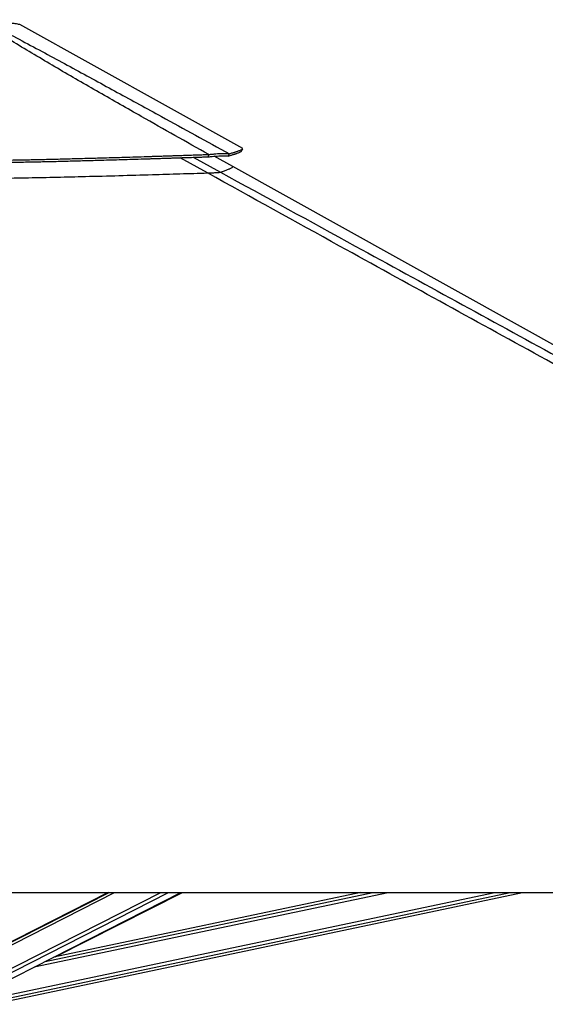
# Model space of a CAD drawing. Header units: millimetres. Extents: x 1591 to 17407, y 888 to 16227.
# Tile 77 of 78: x 15037 to 15858, y 5726 to 7262. Entities that reach past the tile are written whole.
import ezdxf

# ---------------------------------------------------------------- set-up
doc = ezdxf.new("R2010")
doc.units = ezdxf.units.MM

msp = doc.modelspace()

# ---------------------------------------------------------------- linework, layer by layer
at = {"color": 7, "linetype": 'Continuous', "lineweight": 25, "ltscale": 2}
for p, q in [((15385.4, 7060.8), (15037.2, 7254.4)), ((15332, 7048.1), (15332.3, 7051.7)), ((15362.6, 7049.3), (15364.4, 7052.9)), ((15369.8, 7032.9), (15340.9, 7048.9)), ((17161.1, 6037), (15369.8, 7032.9)), ((14838, 5900.6), (17377.9, 5900.6)), ((15175, 5900.6), (14932.9, 5777.5)), ((14954.6, 5730.8), (15288.8, 5900.6)), ((14992.8, 5726), (15821.7, 5900.6)), ((15569.4, 5900.6), (15090.2, 5799.7)), ((15092.4, 5800.1), (15291.1, 5900.6))]:
    msp.add_line(p, q, dxfattribs=at)
at = {"color": 8, "linetype": 'Continuous', "lineweight": 25, "ltscale": 2}
for p, q in [((15330.3, 7022.9), (15287.8, 7046.7)), ((15308.1, 7047.3), (15350.5, 7024.1)), ((14929.1, 5770.3), (15185.4, 5900.6)), ((14929.7, 5774.9), (15176.9, 5900.6)), ((14937.3, 5738), (15257.2, 5900.6)), ((14940.3, 5733.3), (15269.3, 5900.6)), ((14991, 5734.6), (15778.8, 5900.6)), ((14992, 5729.8), (15802.7, 5900.6)), ((15060, 5784.3), (15612.1, 5900.6)), ((15076.9, 5792.9), (15588.2, 5900.6)), ((15216.1, 5863.6), (15289.2, 5900.6))]:
    msp.add_line(p, q, dxfattribs=at)
at = {"color": 7, "linetype": 'Continuous', "lineweight": 25, "ltscale": 2, "flags": 128}
msp.add_lwpolyline([(15383.5, 7057), (15384.5, 7058.8), (15385.5, 7060.5)], dxfattribs=at)
at = {"color": 7, "linetype": 'Continuous', "lineweight": 25, "ltscale": 2}
for points, knots in [([(15332.3, 7051.7), (15297.1, 7071.4), (15239.8, 7103.6), (15161.1, 7148.4), (15106.8, 7179.8), (15063.9, 7205.1), (15032.3, 7224.1), (15001.2, 7243.2), (14981.5, 7255.7), (14971.7, 7262)], [0, 0, 0, 0, 0.283917, 0.462799, 0.641693, 0.73121, 0.820725, 0.91037, 1, 1, 1, 1]), ([(14976.9, 7262), (14989.3, 7255.7), (15014.1, 7243.2), (15049.9, 7224.2), (15085.3, 7205.3), (15131.9, 7180), (15189.6, 7148.5), (15271, 7104), (15329, 7072.2), (15364.4, 7052.9)], [0, 0, 0, 0, 0.089764, 0.179543, 0.26951, 0.35948, 0.539753, 0.720046, 1, 1, 1, 1]), ([(14347.8, 7053), (14359.9, 7052.5), (14383.5, 7051.4), (14418.4, 7049.9), (14451.9, 7048.6), (14484.4, 7047.4), (14516.2, 7046.3), (14547.5, 7045.3), (14578.2, 7044.5), (14619.5, 7043.5), (14671.3, 7042.4), (14733.9, 7041.6), (14788.7, 7041.3), (14836.1, 7041.2), (14876.3, 7041.3), (14916.9, 7041.6), (14958.2, 7042), (15000.5, 7042.6), (15036.8, 7043.3), (15067.2, 7043.9), (15091.4, 7044.5), (15116.3, 7045.1), (15142.3, 7045.8), (15165.1, 7046.4), (15184.8, 7047), (15201.1, 7047.5), (15218.2, 7048), (15232.1, 7048.4), (15242.8, 7048.8), (15249.9, 7049), (15257.4, 7049.2), (15265.4, 7049.5), (15272.9, 7049.7), (15280.5, 7050), (15288.4, 7050.2), (15297.7, 7050.6), (15307.6, 7050.9), (15317, 7051.2), (15325.1, 7051.5), (15330, 7051.6), (15332.3, 7051.7)], [0, 0, 0, 0, 0.037674, 0.073345, 0.107657, 0.140837, 0.173241, 0.20494, 0.236166, 0.266948, 0.33054, 0.39341, 0.456127, 0.496219, 0.536621, 0.577492, 0.61908, 0.661607, 0.705423, 0.7293, 0.753728, 0.778988, 0.805221, 0.83271, 0.848698, 0.865302, 0.882588, 0.90115, 0.908022, 0.915265, 0.922952, 0.931078, 0.93979, 0.946236, 0.954352, 0.964123, 0.975018, 0.984757, 0.993079, 1, 1, 1, 1]), ([(15332.3, 7051.7), (15334.2, 7051.9), (15338.1, 7052.3), (15343.6, 7052.8), (15348.7, 7053.2), (15352.8, 7053.4), (15355.9, 7053.4), (15358.2, 7053.4), (15361.5, 7053.3), (15363.2, 7053.1), (15364.4, 7052.9)], [0, 0, 0, 0, 0.126479, 0.249011, 0.378729, 0.507737, 0.591205, 0.675837, 0.762055, 1, 1, 1, 1]), ([(15362.6, 7049.3), (15363.6, 7049.5), (15365.4, 7050.1), (15367.8, 7050.8), (15370, 7051.5), (15371.9, 7052.1), (15373.6, 7052.7), (15375.2, 7053.2), (15377, 7053.8), (15378.8, 7054.5), (15380.6, 7055.3), (15382, 7055.9), (15383.1, 7056.5), (15383.6, 7056.9), (15383.5, 7057), (15383.5, 7057)], [0, 0, 0, 0, 0.073766, 0.142562, 0.207767, 0.270574, 0.331296, 0.390465, 0.448153, 0.550997, 0.650624, 0.747685, 0.87445, 0.99836, 1, 1, 1, 1]), ([(15364.4, 7052.9), (15365.3, 7053.1), (15367.1, 7053.6), (15369.6, 7054.4), (15371.8, 7055), (15373.7, 7055.6), (15375.5, 7056.2), (15377, 7056.7), (15378.8, 7057.4), (15380.7, 7058.1), (15382.5, 7058.8), (15384, 7059.4), (15385, 7060), (15385.5, 7060.4), (15385.5, 7060.5), (15385.5, 7060.5)], [0, 0, 0, 0, 0.073621, 0.142283, 0.207362, 0.27005, 0.330657, 0.389715, 0.447296, 0.549952, 0.649399, 0.746287, 0.872828, 0.996521, 1, 1, 1, 1]), ([(14348, 7049.4), (14360.2, 7048.9), (14383.8, 7047.8), (14418.6, 7046.3), (14452.1, 7045), (14484.6, 7043.8), (14516.4, 7042.8), (14547.6, 7041.8), (14578.3, 7041), (14619.6, 7040), (14671.4, 7038.9), (14733.9, 7038.1), (14788.7, 7037.8), (14836.1, 7037.7), (14876.2, 7037.8), (14916.9, 7038.1), (14958.2, 7038.5), (15000.4, 7039.1), (15036.7, 7039.8), (15067.1, 7040.4), (15091.3, 7040.9), (15116.2, 7041.6), (15142.1, 7042.2), (15164.9, 7042.9), (15184.6, 7043.4), (15200.9, 7043.9), (15218, 7044.4), (15231.9, 7044.9), (15242.6, 7045.2), (15249.7, 7045.4), (15257.2, 7045.7), (15265.1, 7045.9), (15272.7, 7046.2), (15280.3, 7046.4), (15288.2, 7046.7), (15297.5, 7047), (15307.4, 7047.3), (15316.7, 7047.6), (15324.8, 7047.9), (15329.8, 7048.1), (15332, 7048.1)], [0, 0, 0, 0, 0.037672, 0.073341, 0.107652, 0.14083, 0.173234, 0.204933, 0.236158, 0.26694, 0.330533, 0.393404, 0.456124, 0.496217, 0.53662, 0.577492, 0.619081, 0.661609, 0.705425, 0.729302, 0.75373, 0.77899, 0.805224, 0.832713, 0.8487, 0.865304, 0.882589, 0.901151, 0.908024, 0.915266, 0.922953, 0.931079, 0.939791, 0.946237, 0.954353, 0.964123, 0.975018, 0.984757, 0.993079, 1, 1, 1, 1]), ([(15332, 7048.1), (15333.9, 7048.3), (15337.7, 7048.7), (15343, 7049.1), (15347.9, 7049.5), (15351.7, 7049.6), (15354.7, 7049.7), (15356.9, 7049.7), (15360, 7049.6), (15361.5, 7049.4), (15362.6, 7049.3)], [0, 0, 0, 0, 0.1266703, 0.249099, 0.378503, 0.5071412, 0.5904199, 0.6749487, 0.7611858, 1, 1, 1, 1]), ([(14349.7, 7024.2), (14363.5, 7023.6), (14391.1, 7022.5), (14432.6, 7020.8), (14474.4, 7019.3), (14517, 7018), (14560.6, 7016.7), (14604.9, 7015.7), (14649.4, 7014.8), (14694, 7014.1), (14738.6, 7013.6), (14783.2, 7013.3), (14827.9, 7013.2), (14872.6, 7013.3), (14917.2, 7013.6), (14961.9, 7014), (15006.4, 7014.7), (15051, 7015.4), (15095.4, 7016.4), (15142.5, 7017.5), (15192.1, 7018.8), (15241.3, 7020.2), (15287.4, 7021.6), (15316, 7022.5), (15330.3, 7022.9)], [0, 0, 0, 0, 0.042886, 0.085773, 0.128733, 0.171693, 0.216873, 0.262074, 0.307254, 0.352454, 0.397634, 0.442834, 0.488014, 0.533213, 0.578392, 0.62359, 0.66877, 0.713966, 0.759146, 0.804341, 0.857887, 0.911456, 0.955723, 1, 1, 1, 1]), ([(15330.3, 7022.9), (15331.7, 7023), (15334.4, 7023.1), (15338.3, 7023.2), (15341.8, 7023.4), (15345.5, 7023.6), (15348.3, 7023.8), (15350, 7023.9), (15350.3, 7024), (15350.5, 7024.1)], [0, 0, 0, 0, 0.122541, 0.244922, 0.36856, 0.492142, 0.709613, 0.854689, 1, 1, 1, 1]), ([(17377.9, 5900.6), (17171.3, 6013.4), (16766.4, 6234.7), (16257, 6513.3), (15849.7, 6736.5), (15571.7, 6889.2), (15398.9, 6984.9), (15330.3, 7022.9)], [0, 0, 0, 0, 0.302218, 0.592372, 0.745638, 0.898905, 1, 1, 1, 1])]:
    msp.add_open_spline(points, degree=3, knots=knots, dxfattribs=at)
at = {"color": 8, "linetype": 'Continuous', "lineweight": 25, "ltscale": 2}
for points, knots in [([(15037.2, 7254.4), (15037.2, 7254.4), (15037.4, 7254.4), (15036.5, 7254.5), (15034.3, 7254.9), (15030.2, 7255.6), (15025.7, 7256.3), (15020.6, 7257), (15015.1, 7257.8), (15006.9, 7258.9), (14997.5, 7260), (14987.5, 7261), (14980.2, 7261.7), (14976.9, 7262)], [0, 0, 0, 0, 0.000106, 0.110566, 0.221026, 0.335889, 0.450755, 0.489785, 0.592593, 0.695408, 0.801324, 0.907247, 1, 1, 1, 1]), ([(15350.5, 7024.1), (15352.6, 7024.8), (15356.9, 7026.2), (15362, 7028.2), (15366.2, 7030), (15368.9, 7031.5), (15370.2, 7032.5), (15369.8, 7032.7), (15369.7, 7032.8)], [0, 0, 0, 0, 0.1616648, 0.323361, 0.5056616, 0.6879627, 0.8702643, 1, 1, 1, 1]), ([(15350.5, 7024.1), (15420.7, 6985.7), (15596.1, 6889.6), (15876, 6736.5), (16085.9, 6621.8), (16190.8, 6564.5)], [0, 0, 0, 0, 0.249869, 0.624934, 1, 1, 1, 1])]:
    msp.add_open_spline(points, degree=3, knots=knots, dxfattribs=at)

doc.saveas('drawing.dxf')
